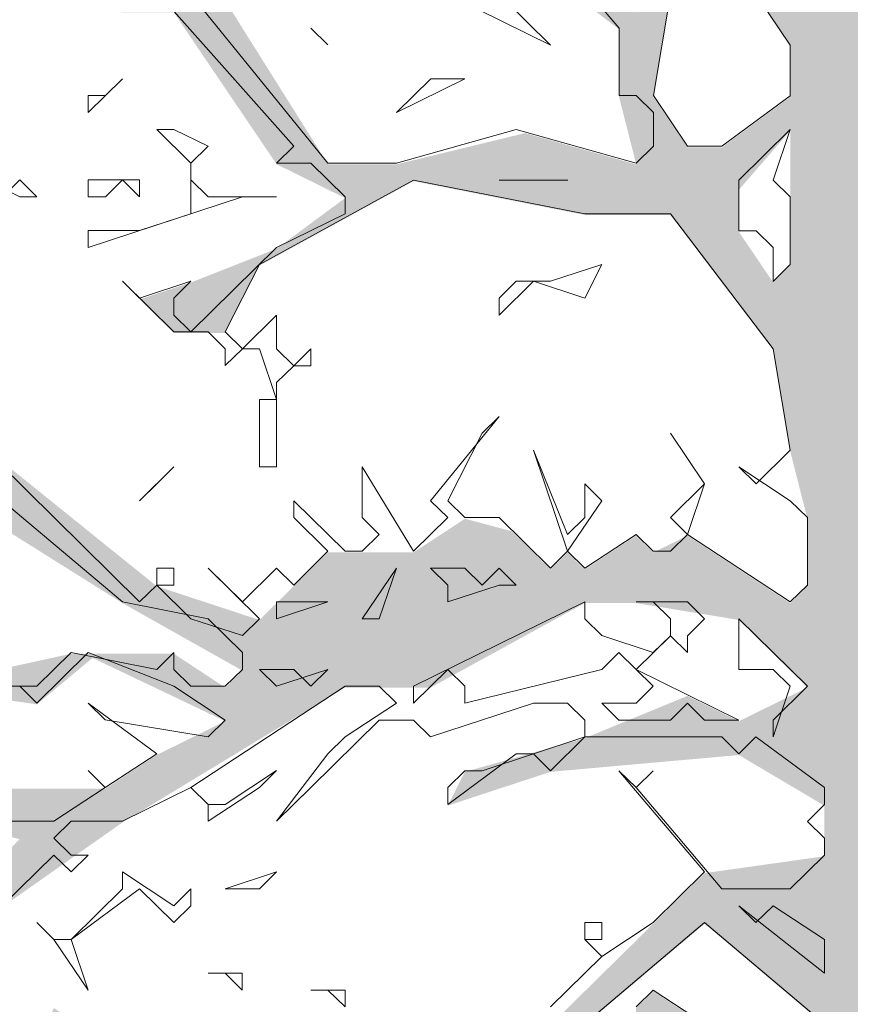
# Model space of a CAD drawing. Header units: metres. Extents: x -4 to 112, y -27 to 26.
# Tile 231 of 256: x 60.887 to 61.856, y 2.505 to 3.654. Entities that reach past the tile are written whole.
import ezdxf

# ---------------------------------------------------------------- set-up
doc = ezdxf.new("R2010")
doc.units = ezdxf.units.M
doc.header["$MEASUREMENT"] = 0
doc.layers.add('60 Pflanzen außen', color=7, linetype='Continuous')

# ---------------------------------------------------------------- blocks, each defined once
blk = doc.blocks.new('Laubbäume 27[20]_1', base_point=(61.9851, 0))
at = {"layer": '60 Pflanzen außen', "linetype": 'Continuous', "lineweight": 0, "true_color": 0xffffff}
h = blk.add_hatch(color=7, dxfattribs=at)
h.paths.add_polyline_path([(63.863, 1.0828), (63.7831, 1.0828), (63.6832, 1.0238), (63.6233, 1.0041), (63.4235, 0.9253), (63.2437, 0.9057), (63.1039, 0.9647), (62.984, 0.9648), (62.8841, 1.0435), (62.7643, 1.1617), (62.5745, 1.1125), (62.5046, 1.1026), (62.4846, 1.1223), (62.6045, 1.2208), (62.7443, 1.2208), (62.8642, 1.2109), (62.8842, 1.2404), (63.024, 1.2207), (63.2038, 1.2207), (63.3236, 1.2207), (63.4435, 1.3191), (63.3236, 1.2601), (63.2837, 1.3192), (63.4235, 1.4373), (63.5034, 1.4373), (63.6233, 1.457), (63.5234, 1.516), (63.4635, 1.5161), (63.3636, 1.5948), (63.3037, 1.6539), (63.4435, 1.7327), (63.7432, 2.028), (63.8431, 2.1658), (63.5834, 2.0083), (63.5634, 1.9296), (63.2638, 1.7327), (63.1838, 1.6736), (63.0992, 1.6389), (63.1839, 1.8311), (63.3637, 2.0083), (63.4436, 2.0083), (63.4236, 2.0674), (63.3237, 2.0083), (63.2638, 2.0477), (63.1439, 1.8508), (63.044, 1.8115), (62.9641, 1.8705), (62.9617, 1.8737), (62.9841, 1.8902), (63.0241, 1.9296), (63.104, 2.0084), (63.1608, 2.1204), (63.2039, 2.1265), (63.3038, 2.1659), (63.1839, 2.225), (63.3038, 2.3628), (63.3637, 2.4022), (63.3238, 2.4612), (63.2838, 2.4415), (63.2239, 2.4022), (63.2039, 2.3628), (63.084, 2.1659), (62.9442, 2.1856), (62.7844, 2.225), (62.6845, 2.1856), (62.7444, 2.2841), (62.7844, 2.3431), (63.1639, 2.5625), (63.3038, 2.5597), (63.3437, 2.5006), (63.4236, 2.54), (63.4836, 2.4809), (63.6034, 2.3824), (63.6234, 2.4021), (63.5535, 2.4907), (63.5036, 2.5794), (63.4836, 2.6384), (63.4436, 2.6384), (63.3779, 2.5994), (63.3438, 2.6581), (63.2039, 2.6188), (63.2838, 2.6975), (63.3637, 2.8157), (63.4636, 2.8353), (63.4836, 2.855), (63.6035, 2.8156), (63.6634, 2.7959), (63.5435, 2.9141), (63.4636, 2.8944), (63.4986, 2.9371), (63.6834, 2.9732), (63.7633, 3.0519), (63.4237, 2.9338), (63.3837, 2.8944), (63.3445, 2.8519), (63.3438, 2.855), (63.3438, 2.8845), (63.3588, 2.9092), (63.3438, 3.0323), (63.3837, 3.0913), (63.4337, 3.1799), (63.4827, 3.2095), (63.4193, 3.2095), (63.3838, 3.2292), (63.3438, 3.1504), (63.2839, 2.9929), (63.3038, 2.8157), (63.1839, 2.6778), (63.164, 2.6975), (63.0841, 2.6188), (62.9242, 2.54), (62.8843, 2.4613), (62.8144, 2.4711), (62.6845, 2.3235), (62.5646, 2.1462), (62.6046, 2.2644), (62.5846, 2.3038), (62.5247, 2.2644), (62.5846, 2.4219), (62.6645, 2.4219), (62.7245, 2.3825), (62.7444, 2.4416), (62.7944, 2.4908), (62.8044, 2.5007), (62.8044, 2.5204), (62.9842, 2.6976), (63.0041, 2.6582), (63.0241, 2.6582), (63.124, 2.7172), (63.1839, 2.7763), (63.164, 2.796), (63.0441, 2.7763), (62.9642, 2.7566), (63.0841, 2.9732), (63.144, 2.9338), (63.2239, 2.9929), (63.204, 3.0323), (63.1087, 3.0176), (63.0841, 3.052), (62.9442, 2.8551), (62.8843, 2.6976), (62.8244, 2.6385), (62.8244, 2.6976), (62.8044, 2.7173), (62.8643, 2.8157), (62.8843, 2.8157), (62.9243, 2.8945), (63.0641, 3.0323), (62.9043, 3.052), (62.8044, 2.9536), (62.6766, 2.933), (62.8644, 3.052), (62.9642, 3.0914), (62.9842, 3.1111), (63.1041, 3.1307), (63.2839, 3.1898), (63.3438, 3.2292), (63.3438, 3.2489), (63.3238, 3.2686), (63.0442, 3.1701), (63.224, 3.2883), (63.4437, 3.4064), (63.5436, 3.5639), (63.4837, 3.5836), (63.5836, 3.6623), (63.5037, 3.6624), (63.4038, 3.623), (63.3239, 3.5836), (63.2639, 3.5639), (63.214, 3.5738), (63.1041, 3.5639), (62.9443, 3.4655), (62.8644, 3.4261), (62.7845, 3.3868), (62.5048, 3.1308), (62.5048, 3.1899), (62.5647, 3.2489), (62.6646, 3.3277), (62.7046, 3.4065), (62.8284, 3.4587), (62.9443, 3.5443), (62.9643, 3.5836), (63.204, 3.7411), (63.3039, 3.8199), (63.4637, 3.937), (63.6435, 3.9764), (63.8233, 4.0365), (63.7434, 4.0955), (63.6635, 4.0562), (63.5237, 3.9971), (63.3439, 3.9371), (63.204, 3.8199), (63.1241, 3.7805), (63.0642, 3.7018), (62.7845, 3.5246), (62.6646, 3.4655), (62.5248, 3.308), (62.6447, 3.5049), (62.8844, 3.6821), (63.1041, 3.8593), (63.2981, 4.0111), (63.4754, 4.0412), (63.3039, 4.0365), (63.204, 3.9577), (63.1641, 3.9578), (63.0043, 3.8199), (62.8644, 3.7018), (62.6846, 3.6231), (62.6646, 3.6427), (62.7446, 3.7215), (62.7845, 3.9765), (62.7862, 4.0973), (62.7846, 4.2039), (62.8844, 4.2925), (62.9644, 4.5091), (62.9644, 4.5682), (62.9044, 4.4894), (62.7846, 4.2531), (62.7513, 4.1438), (62.6647, 4.1153), (62.6247, 4.1266), (62.6247, 4.1744), (62.6647, 4.2138), (62.7047, 4.2532), (62.8045, 4.3713), (62.9644, 4.6666), (62.9844, 4.6666), (62.9955, 4.6844), (62.9644, 4.706), (62.9244, 4.706), (62.8845, 4.6273), (62.8246, 4.706), (62.8245, 4.5879), (62.7646, 4.4107), (62.7047, 4.3516), (62.6647, 4.3122), (62.6647, 4.2729), (62.5249, 4.1941), (62.4849, 4.2532), (62.5448, 4.3122), (62.6647, 4.647), (62.6847, 4.6667), (62.6847, 4.7257), (62.6647, 4.7454), (62.6448, 4.7257), (62.6048, 4.6076), (62.5648, 4.5682), (62.5648, 4.5288), (62.5449, 4.391), (62.4849, 4.3319), (62.465, 4.391), (62.5049, 4.5485), (62.5049, 4.7258), (62.5249, 4.9424), (62.4843, 4.8889), (62.465, 5.0408), (62.3851, 4.6273), (62.2452, 4.4501), (62.2053, 4.3517), (62.1653, 4.5092), (62.1902, 4.6196), (62.2053, 4.6864), (62.3052, 4.9621), (62.2652, 4.9621), (62.1853, 4.7652), (62.1454, 4.8046), (62.1853, 4.903), (62.1254, 5.0605), (62.0655, 5.1393), (61.9456, 5.2772), (61.9257, 5.2968), (61.8857, 5.2772), (61.9456, 5.2378), (61.9656, 5.159), (62.0255, 5.0999), (62.1454, 4.9424), (62.0854, 4.8833), (62.1653, 4.6667), (62.1254, 4.5486), (62.1253, 4.3714), (62.1053, 4.0957), (62.0454, 3.9185), (62.0654, 3.8003), (61.9855, 3.7806), (61.9255, 3.8988), (61.9455, 3.9185), (61.9655, 4.0169), (62.0055, 4.1548), (62.0055, 4.2926), (61.9855, 4.1548), (61.9455, 4.0957), (61.9455, 4.076), (61.9056, 3.9973), (61.9056, 3.9579), (61.7657, 4.076), (61.7658, 4.2336), (61.7058, 4.332), (61.7058, 4.3517), (61.8657, 4.5289), (61.9056, 4.4501), (61.9456, 4.6077), (61.9056, 4.7061), (61.8657, 4.6077), (61.8657, 4.6864), (61.9056, 4.7849), (61.9256, 4.903), (61.9256, 4.9621), (61.8857, 5.0212), (61.8857, 5.0606), (61.8457, 5.0999), (61.8058, 5.1984), (61.7979, 5.1512), (61.8258, 4.9424), (61.8058, 4.8834), (61.8457, 4.8046), (61.8257, 4.588), (61.7458, 4.4895), (61.7458, 4.5486), (61.8058, 4.7061), (61.7059, 4.9818), (61.646, 5.159), (61.626, 5.159), (61.6659, 4.8834), (61.7458, 4.7652), (61.6859, 4.4502), (61.6659, 4.4108), (61.566, 4.6274), (61.5061, 4.8243), (61.4862, 4.9425), (61.5261, 5.0212), (61.5461, 5.1787), (61.5261, 5.159), (61.5061, 5.0409), (61.4862, 4.9818), (61.4262, 5.0606), (61.3264, 5.1197), (61.3264, 5.1591), (61.3264, 5.2378), (61.3064, 5.2378), (61.3064, 5.1591), (61.2664, 5.1197), (61.3064, 4.9622), (61.2864, 4.9425), (61.2464, 4.9425), (61.2764, 4.8539), (61.2464, 4.844), (61.1466, 5.0016), (61.1666, 5.2378), (61.1266, 5.3363), (61.0867, 5.612), (61.0667, 5.5923), (61.0667, 5.4151), (61.1466, 5.2182), (61.1266, 5.0213), (61.0067, 5.1591), (60.9868, 5.2182), (60.8869, 5.2969), (60.7471, 5.3167), (60.9668, 5.1591), (61.0866, 5.0016), (61.1466, 4.9425), (61.1665, 4.8637), (61.2464, 4.7849), (61.2664, 4.7849), (61.3063, 4.529), (61.2863, 4.5093), (61.1166, 4.5881), (61.0866, 4.5684), (61.0466, 4.6471), (60.9667, 4.7062), (60.9468, 4.6865), (60.9468, 4.6078), (61.0067, 4.5684), (61.0866, 4.5093), (61.1066, 4.529), (61.2464, 4.5093), (61.2664, 4.4305), (61.3463, 4.3517), (61.3662, 4.273), (61.3063, 4.3517), (61.1465, 4.4699), (61.1066, 4.4699), (61.0666, 4.4699), (60.8469, 4.5881), (60.8469, 4.6078), (60.747, 4.6865), (60.6871, 4.7456), (60.6671, 4.7456), (60.5937, 4.8111), (60.5672, 4.8047), (60.4074, 4.9622), (60.3685, 5.0016), (60.3475, 4.9819), (60.3475, 4.9426), (60.4673, 4.8441), (60.707, 4.7062), (60.8469, 4.5487), (60.7869, 4.529), (60.7869, 4.4502), (60.8269, 4.4109), (60.8469, 4.4306), (60.9068, 4.4502), (60.9268, 4.4699), (61.1265, 4.3911), (61.1065, 4.3124), (61.1265, 4.2927), (61.1865, 4.3714), (61.2464, 4.273), (61.1665, 4.2336), (61.1665, 4.1745), (61.1864, 4.1548), (61.3063, 4.1942), (61.3462, 4.2139), (61.546, 4.0367), (61.2863, 4.0564), (61.1664, 4.0564), (61.1065, 4.0761), (61.0666, 4.0761), (61.0066, 4.1549), (60.9467, 4.2139), (60.8269, 4.2533), (60.7869, 4.2533), (60.707, 4.3518), (60.6271, 4.3124), (60.7869, 4.1746), (60.8868, 4.0958), (60.9667, 3.958), (61.1465, 3.9973), (61.4661, 3.9973), (61.6159, 3.9279), (61.7258, 3.8201), (61.7457, 3.6822), (61.7857, 3.6231), (61.7857, 3.5641), (61.7058, 3.505), (61.6658, 3.505), (61.6259, 3.5641), (61.6458, 3.6822), (61.6259, 3.7511), (61.6059, 3.6625), (61.546, 3.7216), (61.546, 3.8398), (61.506, 3.8595), (61.526, 3.761), (61.4061, 3.8201), (61.3063, 3.8792), (61.2663, 3.8595), (61.2663, 3.8201), (61.4061, 3.7807), (61.5859, 3.6428), (61.5859, 3.5641), (61.6059, 3.4853), (61.4763, 3.5218), (61.3262, 3.4853), (61.2463, 3.4854), (60.9866, 3.8989), (60.8468, 3.9186), (61.0466, 3.761), (61.0266, 3.7217), (60.8468, 3.7808), (60.647, 3.8005), (60.5671, 3.7217), (60.707, 3.7414), (60.8068, 3.7217), (60.8468, 3.7217), (61.0066, 3.6626), (61.0665, 3.6626), (61.1864, 3.4854), (61.2663, 3.446), (61.1864, 3.3869), (61.0865, 3.3475), (61.0265, 3.3278), (61.0665, 3.2885), (61.1264, 3.2885), (61.1664, 3.3672), (61.3462, 3.4657), (61.5459, 3.4263), (61.6458, 3.4262), (61.7657, 3.2687), (61.7856, 3.1506), (61.8056, 3.0718), (61.8056, 2.993), (61.7856, 2.9733), (61.6658, 3.0521), (61.6258, 3.0324), (61.6058, 3.0521), (61.5459, 3.0127), (61.5259, 3.0324), (61.5059, 3.0127), (61.4607, 3.0573), (61.4061, 3.0718), (61.3461, 3.0325), (61.2463, 3.0325), (61.1663, 2.9537), (61.0465, 2.9931), (60.8268, 3.1703), (60.7868, 3.1113), (61.0065, 2.9734), (61.1464, 2.8946), (61.1264, 2.8749), (61.0665, 2.9143), (60.9466, 2.9143), (60.7668, 2.875), (60.9066, 2.8553), (60.9717, 2.9094), (61.1264, 2.8356), (61.0465, 2.7962), (60.9865, 2.7568), (60.8467, 2.7568), (60.6669, 2.8159), (60.5071, 2.8356), (60.567, 2.7569), (60.607, 2.7765), (60.8866, 2.6978), (60.8267, 2.6387), (60.6869, 2.6387), (60.627, 2.7175), (60.567, 2.7175), (60.567, 2.6781), (60.6669, 2.5993), (60.6966, 2.5931), (60.8667, 2.619), (61.0065, 2.7174), (61.2662, 2.8749), (61.3661, 2.8749), (61.5459, 2.9734), (61.6058, 2.9734), (61.7257, 2.9537), (61.8056, 2.8749), (61.7257, 2.8355), (61.6657, 2.8651), (61.5459, 2.8158), (61.406, 2.7765), (61.3861, 2.7371), (61.5059, 2.7765), (61.7257, 2.7961), (61.8255, 2.737), (61.8255, 2.678), (61.6857, 2.6583), (61.5059, 2.4811), (61.4659, 2.4417), (61.406, 2.4614), (61.3461, 2.4023), (61.366, 2.3433), (61.2861, 2.2842), (61.2062, 2.3433), (61.1663, 2.3433), (60.9266, 2.5008), (60.9066, 2.4615), (61.0464, 2.3827), (61.1863, 2.2842), (61.1263, 2.2645), (61.0664, 2.2448), (60.8866, 2.2842), (60.8467, 2.2842), (60.6869, 2.4221), (60.597, 2.491), (60.567, 2.5403), (60.5071, 2.4812), (60.547, 2.4418), (60.567, 2.4615), (60.7268, 2.304), (60.8267, 2.2449), (60.8866, 2.2449), (60.9265, 2.1661), (60.9265, 2.1267), (60.9066, 2.107), (60.7133, 2.1991), (60.6269, 2.304), (60.6269, 2.2646), (60.6269, 2.2252), (60.7767, 2.0972), (60.7467, 2.0677), (60.6668, 2.107), (60.4871, 2.0874), (60.6069, 2.0677), (60.7068, 2.0677), (60.7268, 2.0283), (60.7667, 2.048), (60.8266, 2.0086), (60.8666, 1.9298), (61.0264, 1.8117), (61.0464, 1.7723), (61.1063, 1.7723), (61.1263, 1.7329), (60.9964, 1.6837), (60.9465, 1.6541), (60.8666, 1.5163), (60.8466, 1.4966), (60.8865, 1.4769), (60.9265, 1.4769), (61.0663, 1.5754), (61.1462, 1.6541), (61.2062, 1.7132), (61.2748, 1.6849), (61.3061, 1.6541), (61.306, 1.595), (61.1862, 1.5753), (61.1662, 1.5163), (61.2062, 1.4769), (61.2461, 1.4966), (61.326, 1.5556), (61.1462, 1.3784), (61.0463, 1.28), (61.0263, 1.2012), (61.0663, 1.1815), (61.2745, 1.4106), (61.4142, 1.6171), (61.5458, 1.6935), (61.6057, 1.7131), (61.6457, 1.7919), (61.5658, 1.8116), (61.5604, 1.8206), (61.7056, 1.91), (61.8654, 1.8903), (61.8255, 1.7525), (61.849, 1.4782), (61.8254, 1.2996), (61.8429, 1.1268), (61.8254, 1.1224), (61.7855, 1.2799), (61.7655, 1.2602), (61.7854, 1.1421), (61.7455, 1.1421), (61.6456, 1.2799), (61.5657, 1.3784), (61.5457, 1.3784), (61.5258, 1.339), (61.5657, 1.2406), (61.6656, 1.1815), (61.7455, 1.1224), (61.7455, 1.083), (61.7255, 1.0633), (61.6256, 1.1027), (61.4658, 1.1815), (61.4059, 1.1421), (61.306, 1.1815), (61.286, 1.1815), (61.286, 1.1224), (61.4259, 1.0831), (61.6056, 1.083), (61.3659, 0.9649), (61.1861, 0.9846), (61.1462, 0.9649), (61.1262, 0.9452), (61.266, 0.9255), (61.2261, 0.8665), (61.3659, 0.9255), (61.4658, 0.9452), (61.5457, 0.9649), (61.6456, 1.0633), (61.7455, 0.9846), (61.8653, 0.9649), (61.8845, 0.848), (61.9607, 0.3851), (61.9851, 0.2363), (61.9851, 0.0197), (62.1449, 0), (62.1649, 0.0197), (62.1849, 0), (62.2248, 0), (62.2648, 0.0394), (62.3047, 0), (62.3247, 0), (62.2847, 0.059), (62.3047, 0.0787), (62.2847, 0.0787), (62.2648, 0.0984), (62.2848, 0.1181), (62.3047, 0.1181), (62.2648, 0.1575), (62.2848, 0.1772), (62.2648, 0.1969), (62.2848, 0.2166), (62.3047, 0.2166), (62.3047, 0.256), (62.2848, 0.256), (62.2648, 0.2756), (62.3048, 0.3347), (62.3048, 0.4332), (62.2848, 0.4529), (62.3048, 0.4726), (62.2648, 0.5119), (62.2848, 0.5316), (62.3247, 0.5316), (62.3048, 0.5907), (62.3847, 0.827), (62.5246, 0.9451), (62.7443, 1.0239), (62.7643, 1.0042), (63.024, 0.8663), (63.0639, 0.8663), (63.1238, 0.8663), (63.2836, 0.8663), (63.3236, 0.8663), (63.5034, 0.9056), (63.6832, 0.945), (63.823, 1.0434)])
h.paths.add_polyline_path([(63.4837, 3.5442), (63.3438, 3.4655), (63.2639, 3.4064), (62.9842, 3.2489), (62.8843, 3.1505), (62.7445, 3.1702), (62.6246, 3.1308), (62.6846, 3.2292), (62.8044, 3.2883), (62.8644, 3.3671), (63.0841, 3.4064), (63.1241, 3.4458), (63.3438, 3.5048), (63.3838, 3.5836), (63.4138, 3.5934), (63.4815, 3.5839), (63.4437, 3.5639)], flags=0)
h.paths.add_polyline_path([(63.4235, 1.4964), (63.044, 1.2798), (62.8842, 1.2995), (62.6444, 1.2602), (62.782, 1.4017), (63.064, 1.5555), (63.1239, 1.5555), (63.1439, 1.5752), (63.2438, 1.5751), (63.2637, 1.5948), (63.2837, 1.5948)], flags=0)
h.paths.add_polyline_path([(63.1134, 2.1138), (62.9441, 1.9099), (62.9042, 1.9099), (62.8942, 1.9198), (63.064, 2.1068)], flags=0)
h.paths.add_polyline_path([(62.9921, 1.6736), (62.6644, 1.5161), (62.6245, 1.4964), (62.5046, 1.4177), (62.6045, 1.5358), (62.7244, 1.6933)], flags=0)
h.paths.add_polyline_path([(62.9441, 1.7524), (62.8842, 1.7524), (62.7444, 1.713), (62.7414, 1.7143), (62.8043, 1.7918), (62.9042, 1.8312)], flags=0)
h.paths.add_polyline_path([(62.8643, 2.0084), (62.8043, 2.0084), (62.7843, 1.9887), (62.7444, 2.0281), (62.6845, 2.0281), (62.6445, 2.0675), (62.6245, 2.0478), (62.6046, 2.0675), (62.6845, 2.1462), (62.8243, 2.0675), (62.9242, 2.0871), (62.9342, 2.0773)], flags=0)
h.paths.add_polyline_path([(62.7244, 1.7918), (62.5046, 1.5358), (62.4647, 1.4965), (62.3248, 1.2602), (62.3848, 1.5162), (62.4647, 1.654), (62.4647, 1.8312), (62.5047, 1.8706), (62.5246, 1.8509), (62.5446, 1.8706), (62.5446, 1.91), (62.6445, 1.9296), (62.6645, 1.8903), (62.6845, 1.8903), (62.8243, 1.8902)], flags=0)
h.paths.add_polyline_path([(62.7844, 2.7763), (62.7445, 2.6385), (62.7079, 2.5502), (62.5646, 2.4416), (62.4847, 2.4219), (62.4648, 2.5204), (62.5047, 2.5204), (62.6246, 2.5598), (62.4648, 2.6188), (62.4048, 2.5598), (62.4049, 2.6188), (62.4848, 2.7764), (62.6646, 2.8551), (62.8244, 2.8354)], flags=0)
h.paths.add_polyline_path([(62.7246, 3.8593), (62.6846, 3.7806), (62.6447, 3.6034), (62.5048, 3.4459), (62.5448, 3.5837), (62.5248, 3.6428), (62.5448, 3.692), (62.6047, 3.9179), (62.6447, 4.0366), (62.7246, 4.0562)], flags=0)
h.paths.add_polyline_path([(62.6045, 1.3586), (62.5446, 1.2799), (62.4447, 1.1814), (62.3647, 1.0436), (62.3847, 1.142), (62.5046, 1.3586)], flags=0)
h.paths.add_polyline_path([(62.5736, 4.1053), (62.5248, 4.0366), (62.5249, 4.0956)], flags=0)
h.paths.add_polyline_path([(62.4248, 1.9592), (62.3648, 2.0675), (62.4048, 2.2053), (62.5228, 2.2586)], flags=0)
h.paths.add_polyline_path([(62.425, 3.9371), (62.365, 3.8791), (62.2851, 3.7806), (62.3051, 3.8594), (62.3051, 3.9372), (62.3051, 4.0366), (62.3451, 3.9972), (62.405, 4.0563), (62.4649, 3.9765)], flags=0)
h.paths.add_polyline_path([(62.4536, 4.5851), (62.3851, 4.5682), (62.465, 4.8636), (62.465, 4.6076)], flags=0)
h.paths.add_polyline_path([(62.445, 4.2926), (62.415, 4.2433), (62.385, 4.332), (62.3451, 4.3123), (62.3251, 4.2926), (62.3451, 4.1941), (62.2452, 4.0366), (62.2252, 4.0563), (62.1852, 3.9766), (62.1852, 3.8003), (62.2451, 3.6428), (62.1852, 3.564), (62.2251, 3.4853), (62.2251, 3.4459), (62.1852, 3.2687), (62.1452, 3.308), (62.1252, 3.2884), (62.1452, 3.1702), (62.1852, 3.1111), (62.0853, 2.993), (62.0291, 3.1121), (62.0254, 3.2293), (62.0853, 3.2884), (62.1452, 3.4656), (62.1253, 3.4656), (62.1053, 3.4459), (62.0853, 3.4656), (62.1453, 3.7019), (62.1652, 3.8003), (62.1653, 3.9372), (62.1852, 4.0563), (62.2252, 4.2335), (62.2452, 4.3713), (62.3251, 4.4895), (62.425, 4.5289), (62.445, 4.4304), (62.425, 4.391)], flags=0)
h.paths.add_polyline_path([(62.345, 3.1505), (62.2651, 3.1308), (62.4249, 3.2883), (62.4431, 3.3435), (62.4449, 3.2883)], flags=0)
h.paths.add_polyline_path([(62.439, 3.4679), (62.3849, 3.308), (62.2251, 3.1899), (62.2651, 3.308), (62.2851, 3.4853), (62.3051, 3.6625), (62.4302, 3.769), (62.4349, 3.5935)], flags=0)
h.paths.add_polyline_path([(62.3849, 3.052), (62.305, 2.8158), (62.305, 2.5598), (62.245, 2.4613), (62.265, 2.4219), (62.225, 2.422), (62.2051, 2.4023), (62.225, 2.3826), (62.285, 2.3826), (62.285, 2.2644), (62.1052, 2.2447), (62.0053, 2.166), (62.0053, 2.2448), (62.1252, 2.3629), (62.0453, 2.4023), (62.0053, 2.3432), (61.9853, 2.5007), (61.9563, 2.61), (61.9848, 2.7094), (62.0253, 2.8158), (62.0653, 2.8749), (62.1052, 2.8355), (62.1252, 2.7567), (62.2251, 2.6386), (62.245, 2.6386), (62.245, 2.6976), (62.1652, 2.7961), (62.1452, 2.8355), (62.1052, 2.9339), (62.1851, 3.0127), (62.2167, 3.0006), (62.2651, 3.0324), (62.2251, 3.0521), (62.2451, 3.0717), (62.3849, 3.0914)], flags=0)
h.paths.add_polyline_path([(62.2849, 1.7721), (62.225, 1.6934), (62.2649, 1.654), (62.205, 1.4177), (62.2249, 1.398), (62.145, 1.1027), (62.0651, 1.2011), (62.1509, 1.421), (62.205, 1.6343), (62.175, 1.7623), (62.1649, 1.8257), (62.185, 1.8312)], flags=0)
h.paths.add_polyline_path([(62.245, 2.0281), (62.1331, 1.973), (62.1051, 2.0281), (62.0276, 1.9629), (61.9853, 1.9888), (62.0053, 2.0675), (62.0652, 2.1266), (62.0852, 2.1069), (62.1052, 2.1069), (62.1251, 2.1266), (62.225, 2.166), (62.285, 2.2053), (62.2849, 2.0281)], flags=0)
h.paths.add_polyline_path([(62.2849, 1.8509), (62.155, 1.8875), (62.1451, 1.9494), (62.2385, 1.9538), (62.2849, 1.9718)], flags=0)
h.paths.add_polyline_path([(62.105, 0.7876), (62.125, 0.7679), (62.145, 0.7679), (62.145, 0.7285), (62.137, 0.6189), (62.125, 0.4529), (62.105, 0.4529), (62.125, 0.4726), (62.125, 0.5316), (62.085, 0.6498), (62.085, 0.6892), (62.0451, 0.8073), (62.0651, 0.827), (62.0451, 0.8467), (62.0651, 0.8467), (62.0651, 0.9255), (62.0451, 0.9255), (62.0451, 0.9452), (62.1051, 1.0239), (62.0851, 1.0436), (62.0651, 1.0436), (62.1051, 1.083), (62.145, 1.0436), (62.165, 1.0633), (62.165, 0.9845), (62.145, 0.9255), (62.165, 0.827)], flags=0)
h.paths.add_polyline_path([(62.0052, 1.2011), (61.9952, 1.1716), (62.0052, 1.2405), (61.9453, 1.4571), (61.9453, 1.5221), (62.0851, 1.6737), (62.1183, 1.6846), (62.1251, 1.6343), (62.1451, 1.5556)], flags=0)
h.paths.add_polyline_path([(62.1133, 1.7216), (62.0252, 1.6934), (61.9453, 1.6147), (61.9853, 1.7131), (61.9853, 1.7722), (62.0407, 1.8312), (62.1051, 1.782)], flags=0)
h.paths.add_polyline_path([(62.0254, 3.6231), (61.9655, 3.7019), (62.0454, 3.7413), (62.0502, 3.7332)], flags=0)
h.paths.add_polyline_path([(62.0254, 3.5247), (61.9854, 3.4262), (61.9255, 3.3868), (61.8855, 3.1702), (61.8855, 3.3278), (61.8855, 3.4065), (61.9055, 3.505), (61.9655, 3.5247), (61.9655, 3.4853), (61.9954, 3.4754)], flags=0)
h.paths.add_polyline_path([(62.0253, 3.1112), (61.9879, 3.0373), (61.9854, 3.0915)], flags=0)
h.paths.add_polyline_path([(61.9916, 2.8822), (61.9654, 2.9339), (61.9854, 2.9536), (61.9854, 3.0324), (62.0193, 2.999)], flags=0)
h.paths.add_polyline_path([(61.9455, 3.564), (61.8856, 3.5444), (61.9055, 3.6822), (61.9655, 3.5837)], flags=0)
h.paths.add_polyline_path([(61.8455, 2.2054), (61.8455, 2.0676), (61.8454, 1.9888), (61.8055, 2.0085), (61.5858, 1.9888), (61.5458, 1.9691), (61.4459, 1.8707), (61.3061, 1.8116), (61.2661, 1.7919), (61.2412, 1.7814), (61.1712, 1.9102), (61.1263, 1.9692), (61.1063, 1.9495), (61.1263, 1.8116), (61.1063, 1.8116), (60.9465, 1.9495), (60.9066, 2.0283), (60.8466, 2.0676), (60.7709, 2.1379), (60.8866, 2.0676), (60.9281, 2.0447), (61.0064, 2.0676), (61.0464, 2.1267), (61.0863, 2.0676), (61.1173, 2.1641), (61.0864, 2.2252), (61.0772, 2.2273), (61.1663, 2.2448), (61.366, 2.2645), (61.5059, 2.422), (61.5259, 2.4023), (61.5458, 2.422), (61.5458, 2.4811), (61.6857, 2.5992), (61.8255, 2.4811), (61.6857, 2.4811), (61.6258, 2.5205), (61.6058, 2.5008), (61.6058, 2.4811), (61.5259, 2.3826), (61.4659, 2.3236), (61.2861, 2.1661), (61.1874, 2.1234), (61.0963, 2.0578), (61.0464, 2.0676), (60.9465, 1.9889), (61.0863, 2.0086), (61.3461, 2.1464), (61.5858, 2.3629), (61.6457, 2.422), (61.7656, 2.4417), (61.8455, 2.422), (61.8455, 2.3826), (61.8055, 2.3432), (61.7456, 2.2842), (61.6257, 2.2251), (61.5159, 2.1759), (61.426, 2.1267), (61.4459, 2.107), (61.6457, 2.1857), (61.7656, 2.2645), (61.8655, 2.2842)], flags=0)
h.paths.add_polyline_path([(61.8456, 3.9185), (61.8057, 3.8004), (61.7458, 3.9372), (61.7458, 4.0249), (61.7857, 3.9973)], flags=0)
h.paths.add_polyline_path([(61.7657, 3.3475), (61.7257, 3.4065), (61.7257, 3.4557), (61.7857, 3.5247), (61.7857, 3.3672)], flags=0)
h.paths.add_polyline_path([(61.6393, 4.3648), (61.586, 4.273), (61.6059, 4.1745), (61.6259, 4.1154), (61.6259, 4.0432), (61.5383, 4.1207), (61.586, 4.1745), (61.546, 4.2533), (61.606, 4.3123), (61.546, 4.4896), (61.566, 4.5092)], flags=0)
h.paths.add_polyline_path([(61.4861, 4.2139), (61.4262, 4.2927), (61.4062, 4.332), (61.4062, 4.3517), (61.3463, 4.5486), (61.3463, 4.6274), (61.3263, 4.8243), (61.3263, 4.8652), (61.4462, 4.6471), (61.3962, 4.6569), (61.3862, 4.6668), (61.3663, 4.6471), (61.3663, 4.6274), (61.4262, 4.588), (61.4462, 4.6077), (61.5326, 4.5566), (61.5061, 4.5289), (61.5061, 4.4305), (61.546, 4.332)], flags=0)
h.paths.add_polyline_path([(61.4861, 4.6865), (61.4462, 4.7455), (61.4662, 4.7652), (61.4662, 4.7849), (61.3263, 4.9228), (61.3463, 4.9425), (61.3264, 5.1), (61.4462, 5.0015)], flags=0)
at = {"layer": '60 Pflanzen außen', "color": 9, "linetype": 'Continuous', "lineweight": 18}
for p, q in [((61.486, 3.7624), (61.5859, 3.6442)), ((61.506, 3.6245), (61.3862, 3.7427)), ((61.2463, 3.4867), (61.0865, 3.6837)), ((61.3862, 3.6836), (61.506, 3.6245)), ((61.6259, 3.5655), (61.6458, 3.6836)), ((61.7457, 3.6836), (61.7857, 3.6245)), ((61.0665, 3.664), (61.2063, 3.5064)), ((61.2263, 3.6443), (61.2463, 3.6246)), ((61.2463, 3.6246), (61.2263, 3.6443)), ((61.5859, 3.6442), (61.5859, 3.5655)), ((61.7857, 3.6245), (61.7857, 3.5654)), ((60.9666, 3.5458), (61.0066, 3.5852)), ((61.0066, 3.5852), (60.9866, 3.5655)), ((61.3262, 3.5458), (61.4061, 3.5852)), ((61.3662, 3.5852), (61.3262, 3.5458)), ((61.4061, 3.5852), (61.3662, 3.5852)), ((60.9666, 3.5655), (60.9666, 3.5458)), ((60.9866, 3.5655), (60.9666, 3.5655)), ((61.5859, 3.5655), (61.6059, 3.5655)), ((61.6059, 3.5655), (61.6259, 3.5458)), ((61.6658, 3.5064), (61.6259, 3.5655)), ((61.7857, 3.5654), (61.7058, 3.5064)), ((61.6259, 3.5458), (61.6259, 3.5064)), ((61.0665, 3.5261), (61.0465, 3.5261)), ((61.0465, 3.5261), (61.0865, 3.4867)), ((61.1065, 3.5064), (61.0665, 3.5261)), ((61.466, 3.5261), (61.3262, 3.4867)), ((61.6059, 3.4867), (61.466, 3.5261)), ((61.7857, 3.5261), (61.7257, 3.467)), ((61.7657, 3.467), (61.7857, 3.5261)), ((61.0865, 3.4867), (61.1065, 3.5064)), ((61.2063, 3.5064), (61.1864, 3.4867)), ((61.6259, 3.5064), (61.6059, 3.4867)), ((61.7058, 3.5064), (61.6658, 3.5064)), ((61.0865, 3.4867), (61.0865, 3.4277)), ((61.0865, 3.4671), (61.0865, 3.4867)), ((61.1864, 3.4867), (61.2263, 3.4867)), ((61.2263, 3.4867), (61.2663, 3.4473)), ((61.3262, 3.4867), (61.2463, 3.4867)), ((60.8468, 3.4671), (60.8867, 3.4474)), ((60.8867, 3.4671), (60.8667, 3.4474)), ((60.9067, 3.4474), (60.8867, 3.4671)), ((61.0266, 3.4671), (60.9666, 3.4671)), ((60.9666, 3.4671), (60.9666, 3.4474)), ((60.9866, 3.4474), (61.0066, 3.4671)), ((61.0066, 3.4671), (61.0266, 3.4474)), ((61.0266, 3.4474), (61.0266, 3.4671)), ((61.1065, 3.4474), (61.0865, 3.4671)), ((61.1664, 3.3686), (61.3462, 3.467)), ((61.3462, 3.467), (61.5459, 3.4276)), ((61.526, 3.467), (61.4461, 3.467)), ((61.4461, 3.467), (61.526, 3.467)), ((61.7257, 3.467), (61.7257, 3.4079)), ((61.7857, 3.4473), (61.7657, 3.467)), ((60.8867, 3.4474), (60.9067, 3.4474)), ((60.9666, 3.3883), (61.1464, 3.4474)), ((60.9666, 3.4474), (60.9866, 3.4474)), ((61.1864, 3.4474), (61.1065, 3.4474)), ((61.1464, 3.4474), (61.1864, 3.4474)), ((61.2663, 3.4473), (61.2663, 3.4277)), ((61.7857, 3.3685), (61.7857, 3.4473)), ((61.0865, 3.4277), (61.0265, 3.408)), ((61.2663, 3.4277), (61.1864, 3.3883)), ((61.5459, 3.4276), (61.6458, 3.4276)), ((61.6458, 3.4276), (61.7657, 3.2701)), ((61.0265, 3.408), (60.9666, 3.408)), ((60.9666, 3.408), (60.9666, 3.3883)), ((61.7257, 3.4079), (61.7457, 3.4079)), ((61.7457, 3.4079), (61.7657, 3.3882)), ((61.1864, 3.3883), (61.0865, 3.2898)), ((61.7657, 3.3882), (61.7657, 3.3488)), ((61.1264, 3.2898), (61.1664, 3.3686)), ((61.5659, 3.3686), (61.506, 3.3489)), ((61.5459, 3.3292), (61.5659, 3.3686)), ((61.7657, 3.3488), (61.7857, 3.3685)), ((61.0265, 3.3292), (61.0066, 3.3489)), ((61.0066, 3.3489), (61.0665, 3.2898)), ((61.0865, 3.3489), (61.0265, 3.3292)), ((61.0665, 3.3292), (61.0865, 3.3489)), ((61.466, 3.3489), (61.446, 3.3292)), ((61.446, 3.3095), (61.486, 3.3489)), ((61.506, 3.3489), (61.466, 3.3489)), ((61.486, 3.3489), (61.5459, 3.3292)), ((61.0665, 3.3095), (61.0665, 3.3292)), ((61.446, 3.3292), (61.446, 3.3095)), ((61.0865, 3.2898), (61.0665, 3.3095)), ((61.1864, 3.3095), (61.1464, 3.2701)), ((61.1863, 3.2701), (61.1864, 3.3095)), ((61.0665, 3.2898), (61.1064, 3.2898)), ((61.1064, 3.2898), (61.1264, 3.2701)), ((61.1464, 3.2701), (61.1264, 3.2898)), ((61.1264, 3.2701), (61.1264, 3.2505)), ((61.1264, 3.2505), (61.1464, 3.2701)), ((61.1464, 3.2701), (61.1664, 3.2701)), ((61.1664, 3.2701), (61.1863, 3.2111)), ((61.2063, 3.2504), (61.1863, 3.2701)), ((61.2263, 3.2701), (61.2063, 3.2504)), ((61.2263, 3.2504), (61.2263, 3.2701)), ((61.7657, 3.2701), (61.7856, 3.1519)), ((61.1863, 3.2308), (61.2063, 3.2504)), ((61.2063, 3.2504), (61.2263, 3.2504)), ((61.1863, 3.1323), (61.1863, 3.2308)), ((61.1863, 3.2111), (61.1664, 3.2111)), ((61.1664, 3.2111), (61.1664, 3.1323)), ((61.446, 3.1913), (61.3661, 3.0929)), ((61.4261, 3.1717), (61.446, 3.1913)), ((61.0265, 2.9748), (60.8268, 3.1717)), ((61.3861, 3.0929), (61.4261, 3.1717)), ((61.6857, 3.1126), (61.6458, 3.1716)), ((61.6458, 3.1716), (61.6857, 3.1126)), ((61.5259, 3.0535), (61.486, 3.152)), ((61.486, 3.152), (61.5259, 3.0338)), ((61.7856, 3.1519), (61.7457, 3.1126)), ((61.0665, 3.1323), (61.0265, 3.0929)), ((61.0465, 3.1126), (61.0665, 3.1323)), ((61.1664, 3.1323), (61.1863, 3.1323)), ((61.3461, 3.0338), (61.2862, 3.1323)), ((61.2862, 3.1323), (61.2862, 3.0732)), ((61.7457, 3.1126), (61.7257, 3.1322)), ((61.7257, 3.1322), (61.7856, 3.0929)), ((61.0265, 3.0929), (61.0465, 3.1126)), ((61.5659, 3.0929), (61.5459, 3.1126)), ((61.5459, 3.1126), (61.5459, 3.0732)), ((61.6857, 3.1126), (61.6458, 3.0732)), ((61.6658, 3.0535), (61.6857, 3.1126)), ((60.8667, 3.0929), (61.0065, 2.9748)), ((61.2662, 3.0338), (61.2063, 3.0929)), ((61.2063, 3.0929), (61.2063, 3.0732)), ((61.3661, 3.0929), (61.3861, 3.0732)), ((61.4061, 3.0732), (61.3861, 3.0929)), ((61.5259, 3.0338), (61.5659, 3.0929)), ((61.7856, 3.0929), (61.8056, 3.0732)), ((61.2063, 3.0732), (61.2463, 3.0338)), ((61.2862, 3.0732), (61.3062, 3.0535)), ((61.3861, 3.0732), (61.3461, 3.0338)), ((61.446, 3.0732), (61.4061, 3.0732)), ((61.5059, 3.0141), (61.446, 3.0732)), ((61.5459, 3.0732), (61.5259, 3.0535)), ((61.6458, 3.0732), (61.6658, 3.0535)), ((61.8056, 3.0732), (61.8056, 2.9944)), ((61.3062, 3.0535), (61.2862, 3.0338)), ((61.6058, 3.0535), (61.5459, 3.0141)), ((61.6258, 3.0338), (61.6058, 3.0535)), ((61.6658, 3.0535), (61.6458, 3.0338)), ((61.7856, 2.9747), (61.6658, 3.0535)), ((61.2463, 3.0338), (61.2063, 2.9945)), ((61.2862, 3.0338), (61.2662, 3.0338)), ((61.5259, 3.0338), (61.5059, 3.0141)), ((61.5459, 3.0141), (61.5259, 3.0338)), ((61.6458, 3.0338), (61.6258, 3.0338)), ((61.0665, 3.0142), (61.0465, 3.0142)), ((61.0465, 3.0142), (61.0465, 2.9945)), ((61.0665, 2.9945), (61.0665, 3.0142)), ((61.1464, 2.9748), (61.1064, 3.0142)), ((61.1064, 3.0142), (61.1663, 2.9551)), ((61.1863, 3.0142), (61.1464, 2.9748)), ((61.2063, 2.9945), (61.1863, 3.0142)), ((61.3262, 3.0141), (61.2862, 2.9551)), ((61.3062, 2.9551), (61.3262, 3.0141)), ((61.4061, 3.0141), (61.3661, 3.0141)), ((61.3661, 3.0141), (61.3861, 2.9944)), ((61.426, 2.9944), (61.4061, 3.0141)), ((61.446, 3.0141), (61.426, 2.9944)), ((61.466, 2.9944), (61.446, 3.0141)), ((61.0465, 2.9945), (61.0265, 2.9748)), ((61.0864, 2.9551), (61.0465, 2.9945)), ((61.0465, 2.9945), (61.0665, 2.9945)), ((61.3861, 2.9944), (61.3861, 2.9748)), ((61.3861, 2.9748), (61.446, 2.9944)), ((61.446, 2.9944), (61.466, 2.9944)), ((61.8056, 2.9944), (61.7856, 2.9747)), ((61.0065, 2.9748), (61.1064, 2.9551)), ((61.1863, 2.9551), (61.2462, 2.9748)), ((61.2462, 2.9748), (61.1863, 2.9748)), ((61.1863, 2.9748), (61.1863, 2.9551)), ((61.5459, 2.9747), (61.3461, 2.8763)), ((61.5459, 2.955), (61.5459, 2.9747)), ((61.6658, 2.9747), (61.6058, 2.9747)), ((61.6058, 2.9747), (61.6258, 2.9747)), ((61.6258, 2.9747), (61.6458, 2.955)), ((61.6857, 2.955), (61.6658, 2.9747)), ((61.1464, 2.9354), (61.0864, 2.9551)), ((61.1064, 2.9551), (61.1464, 2.9157)), ((61.1663, 2.9551), (61.1464, 2.9354)), ((61.2862, 2.9551), (61.3062, 2.9551)), ((61.5659, 2.9354), (61.5459, 2.955)), ((61.6458, 2.955), (61.6458, 2.9353)), ((61.6658, 2.9353), (61.6857, 2.955)), ((61.8056, 2.8763), (61.7257, 2.955)), ((61.7257, 2.955), (61.7257, 2.896)), ((61.6258, 2.9157), (61.5659, 2.9354)), ((61.6058, 2.896), (61.6458, 2.9353)), ((61.6458, 2.9353), (61.6258, 2.9157)), ((61.6458, 2.9353), (61.6657, 2.9157)), ((61.6657, 2.9157), (61.6658, 2.9353)), ((60.9466, 2.9157), (60.9066, 2.8763)), ((60.9066, 2.8567), (60.9666, 2.9157)), ((61.0465, 2.896), (60.9466, 2.9157)), ((60.9666, 2.9157), (61.0665, 2.8763)), ((61.0665, 2.9157), (61.0465, 2.896)), ((61.0665, 2.896), (61.0665, 2.9157)), ((61.1464, 2.9157), (61.1464, 2.896)), ((61.5659, 2.896), (61.5858, 2.9157)), ((61.5858, 2.9157), (61.6258, 2.8763)), ((61.0864, 2.8763), (61.0665, 2.896)), ((61.1464, 2.896), (61.1264, 2.8763)), ((61.2063, 2.896), (61.1663, 2.896)), ((61.1663, 2.896), (61.1863, 2.8763)), ((61.1863, 2.8763), (61.2462, 2.896)), ((61.2263, 2.8763), (61.2063, 2.896)), ((61.2462, 2.896), (61.2263, 2.8763)), ((61.3461, 2.8566), (61.3861, 2.896)), ((61.3861, 2.896), (61.4061, 2.8763)), ((61.406, 2.8566), (61.5659, 2.896)), ((61.7257, 2.8369), (61.6058, 2.896)), ((61.7257, 2.896), (61.7656, 2.896)), ((61.7656, 2.896), (61.7856, 2.8763)), ((60.9066, 2.8763), (60.7668, 2.8764)), ((60.7668, 2.8764), (60.8867, 2.8763)), ((60.8867, 2.8763), (60.9066, 2.8567)), ((61.0665, 2.8763), (61.1264, 2.8369)), ((61.1264, 2.8763), (61.0864, 2.8763)), ((61.0864, 2.7582), (61.2662, 2.8763)), ((61.2662, 2.8763), (61.3062, 2.8763)), ((61.3062, 2.8763), (61.3261, 2.8566)), ((61.3461, 2.8763), (61.3461, 2.8566)), ((61.4061, 2.8763), (61.406, 2.8566)), ((61.6258, 2.8763), (61.6058, 2.8566)), ((61.7856, 2.8763), (61.7656, 2.8172)), ((61.7656, 2.8369), (61.8056, 2.8763)), ((60.9865, 2.837), (60.9666, 2.8566)), ((60.9666, 2.8566), (61.0465, 2.7976)), ((61.3261, 2.8566), (61.2662, 2.8172)), ((61.3661, 2.8172), (61.486, 2.8566)), ((61.486, 2.8566), (61.5259, 2.8566)), ((61.5259, 2.8566), (61.5459, 2.8369)), ((61.6058, 2.8566), (61.5659, 2.8566)), ((61.5659, 2.8566), (61.5858, 2.8369)), ((61.6458, 2.8369), (61.6657, 2.8566)), ((61.6657, 2.8566), (61.6857, 2.8369)), ((61.1064, 2.8173), (60.9865, 2.837)), ((61.1264, 2.8369), (61.1064, 2.8173)), ((61.2263, 2.7582), (61.3062, 2.8369)), ((61.3062, 2.8369), (61.3461, 2.8369)), ((61.3461, 2.8369), (61.3661, 2.8172)), ((61.5459, 2.8369), (61.5459, 2.8172)), ((61.5858, 2.8369), (61.6458, 2.8369)), ((61.6857, 2.8369), (61.7257, 2.8369)), ((61.7656, 2.8172), (61.7656, 2.8369)), ((61.2662, 2.8172), (61.2462, 2.7975)), ((61.5459, 2.8172), (61.426, 2.7778)), ((61.5059, 2.7778), (61.5459, 2.8172)), ((61.5459, 2.8172), (61.7057, 2.8172)), ((61.7057, 2.8172), (61.7257, 2.7975)), ((61.7257, 2.7975), (61.7456, 2.8172)), ((61.7456, 2.8172), (61.8255, 2.7581)), ((61.0465, 2.7976), (60.9865, 2.7582)), ((61.2462, 2.7975), (61.1863, 2.7188)), ((61.3861, 2.7385), (61.466, 2.7975)), ((61.466, 2.7975), (61.4859, 2.7975)), ((61.4859, 2.7975), (61.5059, 2.7778)), ((60.9865, 2.7582), (60.9666, 2.7779)), ((60.9666, 2.7779), (60.9865, 2.7582)), ((61.1863, 2.7779), (61.1264, 2.7385)), ((61.1663, 2.7582), (61.1863, 2.7779)), ((61.406, 2.7778), (61.3861, 2.7582)), ((61.426, 2.7778), (61.406, 2.7778)), ((61.6058, 2.7581), (61.5858, 2.7778)), ((61.5858, 2.7778), (61.6857, 2.6597)), ((61.6058, 2.7581), (61.6258, 2.7778)), ((61.6258, 2.7778), (61.6058, 2.7581)), ((60.9865, 2.7582), (60.9266, 2.7188)), ((61.0065, 2.7188), (61.0864, 2.7582)), ((61.0864, 2.7582), (61.1064, 2.7385)), ((61.1064, 2.7385), (61.0864, 2.7582)), ((61.1064, 2.7188), (61.1663, 2.7582)), ((61.1863, 2.7188), (61.2263, 2.7582)), ((61.3861, 2.7582), (61.3861, 2.7385)), ((61.7057, 2.64), (61.6058, 2.7581)), ((61.8255, 2.7581), (61.8255, 2.7384)), ((61.1064, 2.7385), (61.1064, 2.7188)), ((61.1264, 2.7385), (61.1064, 2.7385)), ((61.8255, 2.7384), (61.8056, 2.7187)), ((60.9266, 2.7188), (60.8667, 2.7188)), ((60.9266, 2.6991), (60.9466, 2.7188)), ((60.9466, 2.7188), (61.0065, 2.7188)), ((61.8056, 2.7187), (61.8255, 2.699)), ((60.9466, 2.6794), (60.9266, 2.6991)), ((61.8255, 2.699), (61.8255, 2.6793)), ((60.8667, 2.6204), (60.9266, 2.6794)), ((60.9266, 2.6794), (60.9466, 2.6597)), ((60.9466, 2.6597), (60.9665, 2.6794)), ((60.9665, 2.6794), (60.9466, 2.6794)), ((61.8255, 2.6793), (61.7856, 2.64)), ((61.0664, 2.6203), (61.0065, 2.6597)), ((61.0065, 2.6597), (61.0065, 2.64)), ((61.1264, 2.64), (61.1863, 2.6597)), ((61.1863, 2.6597), (61.1663, 2.64)), ((61.6857, 2.6597), (61.6258, 2.6006)), ((60.9466, 2.581), (61.0265, 2.64)), ((61.0065, 2.64), (60.9466, 2.581)), ((61.0265, 2.64), (61.0664, 2.6007)), ((61.0864, 2.64), (61.0664, 2.6203)), ((61.0864, 2.6203), (61.0864, 2.64)), ((61.1663, 2.64), (61.1264, 2.64)), ((61.7856, 2.64), (61.7057, 2.64)), ((61.0664, 2.6007), (61.0864, 2.6203)), ((61.7257, 2.6203), (61.8255, 2.5415)), ((61.7456, 2.6006), (61.7257, 2.6203)), ((61.7656, 2.6203), (61.7456, 2.6006)), ((61.8255, 2.5809), (61.7656, 2.6203)), ((60.9266, 2.581), (60.9066, 2.6007)), ((60.9066, 2.6007), (60.9266, 2.581)), ((61.6857, 2.6006), (61.5458, 2.4825)), ((61.5658, 2.6006), (61.5459, 2.6006)), ((61.5459, 2.6006), (61.5459, 2.5809)), ((61.6258, 2.6006), (61.5658, 2.5612)), ((61.5658, 2.5809), (61.5658, 2.6006)), ((61.8255, 2.4824), (61.6857, 2.6006)), ((60.9466, 2.581), (60.9266, 2.581)), ((60.9266, 2.581), (60.9665, 2.5219)), ((60.9665, 2.5219), (60.9466, 2.581)), ((61.5658, 2.5612), (61.5459, 2.5809)), ((61.5459, 2.5809), (61.5658, 2.5809)), ((61.5459, 2.5809), (61.5658, 2.5612)), ((61.8255, 2.5415), (61.8255, 2.5809)), ((61.5658, 2.5612), (61.5059, 2.5022)), ((61.1463, 2.5416), (61.1064, 2.5416)), ((61.1064, 2.5416), (61.1263, 2.5416)), ((61.1263, 2.5416), (61.1463, 2.5219)), ((61.1463, 2.5219), (61.1463, 2.5416)), ((61.2662, 2.5219), (61.2262, 2.5219)), ((61.2262, 2.5219), (61.2462, 2.5219)), ((61.2462, 2.5219), (61.2662, 2.5022)), ((61.2662, 2.5022), (61.2662, 2.5219)), ((61.6058, 2.5022), (61.6258, 2.5218)), ((61.6258, 2.5218), (61.6857, 2.4825))]:
    blk.add_line(p, q, dxfattribs=at)

msp = doc.modelspace()

# ---------------------------------------------------------------- block references
at = {"layer": '60 Pflanzen außen', "color": 9, "linetype": 'Continuous', "lineweight": 18}
msp.add_blockref('Laubbäume 27[20]_1', (61.9851, 0), dxfattribs=at)

doc.saveas('drawing.dxf')
